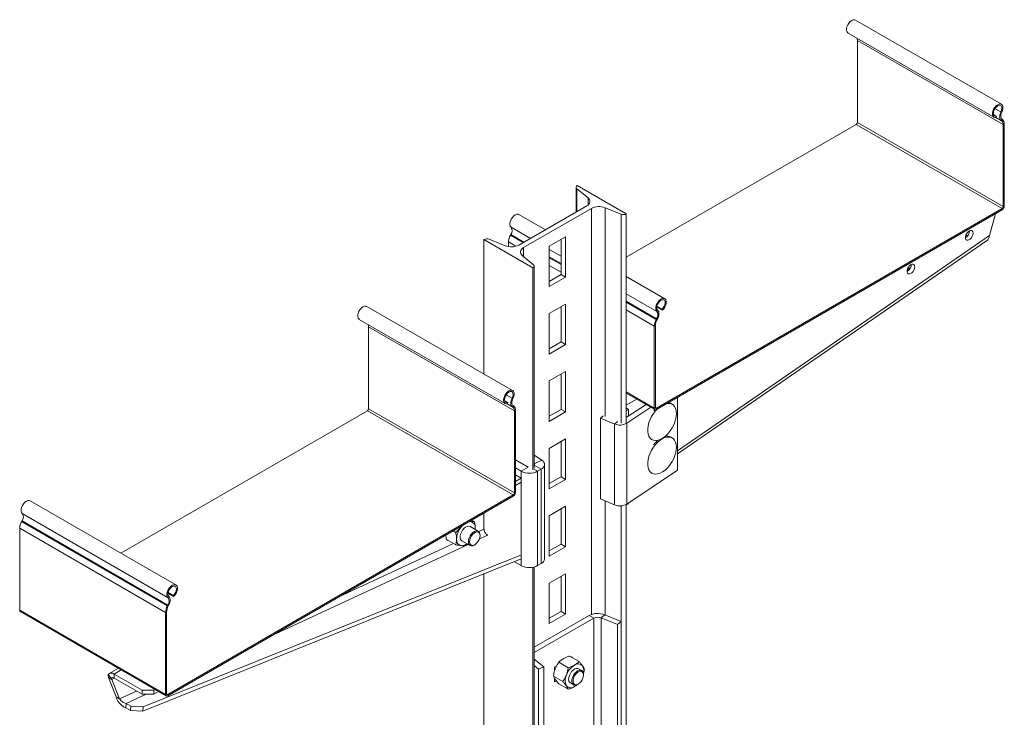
# Model space of a CAD drawing. Header units: millimetres. Extents: x 202 to 1221, y -164 to 1261.
# Tile 9 of 30: x 259 to 855, y 150 to 572. Entities that reach past the tile are written whole.
import ezdxf

# ---------------------------------------------------------------- set-up
doc = ezdxf.new("R2010")
doc.units = ezdxf.units.MM

msp = doc.modelspace()

# ---------------------------------------------------------------- linework, layer by layer
at = {"color": 7, "linetype": 'Continuous', "lineweight": 15}
for p, q in [((853.61, 521.15), (765.23, 572.18)), ((760.68, 564.3), (849.07, 513.27)), ((854.72, 508.78), (766.33, 559.81)), ((766.33, 559.81), (766.33, 510.13)), ((850.67, 513.95), (848.85, 515)), ((850.51, 513.14), (850.67, 513.95)), ((853.33, 516.46), (853.82, 516.27)), ((765.62, 508.91), (626.25, 428.45)), ((854.01, 457.88), (765.62, 508.91)), ((854.72, 459.11), (766.33, 510.13)), ((853.94, 512.01), (853.48, 511.23)), ((853.48, 511.23), (853.72, 511.08)), ((853.72, 511.08), (854.19, 511.85)), ((853.94, 512.01), (854.19, 511.85)), ((855.35, 509.15), (854.72, 508.78)), ((854.72, 508.78), (854.72, 459.11)), ((855.35, 509.15), (855.35, 459.47)), ((596.55, 471.82), (626.25, 454.68)), ((595.82, 470.8), (595.82, 455.85)), ((603.04, 464.4), (596.27, 469.97)), ((561.17, 435.84), (602.31, 459.59)), ((577.18, 445.08), (561.12, 454.35)), ((605.06, 458), (563.93, 434.25)), ((623.05, 454.51), (613.39, 458.42)), ((626.25, 328.11), (626.25, 454.68)), ((854.01, 457.88), (644.56, 336.97)), ((854.01, 457.15), (644.56, 336.24)), ((846.38, 441.52), (849.98, 454.82)), ((854.01, 457.15), (854.01, 457.88)), ((854.72, 459.11), (855.35, 459.47)), ((556, 441.76), (556.24, 442.2)), ((833.44, 441.65), (832.04, 441.57)), ((539.98, 357.68), (539.98, 439.16)), ((569.68, 422.02), (539.98, 439.16)), ((543.18, 439.33), (552.84, 435.42)), ((554.83, 434.88), (554.83, 437.72)), ((589.45, 440.82), (579.55, 435.1)), ((586.69, 439.22), (586.69, 417.91)), ((589.45, 416.32), (589.45, 440.82)), ((657.18, 309.24), (844.58, 438.36)), ((579.55, 435.1), (579.55, 410.61)), ((563.2, 429.44), (569.96, 423.87)), ((569.68, 299.54), (569.68, 422.02)), ((570.41, 300.56), (570.41, 423.04)), ((586.69, 417.91), (579.55, 413.79)), ((589.45, 416.32), (586.69, 417.91)), ((796.67, 421.09), (798.64, 422.3)), ((579.55, 410.61), (589.45, 416.32)), ((649.51, 403.33), (626.25, 416.75)), ((589.45, 399.99), (579.55, 394.27)), ((589.45, 375.49), (589.45, 399.99)), ((557.34, 347.67), (468.95, 398.69)), ((579.55, 394.27), (579.55, 369.78)), ((586.69, 398.4), (586.69, 377.09)), ((648.07, 396.28), (644.67, 398.24)), ((647.9, 396.89), (644.74, 398.72)), ((645.25, 396.34), (644.76, 395.58)), ((647.9, 396.89), (648.07, 396.28)), ((464.4, 390.81), (552.79, 339.79)), ((644.39, 390.74), (644.63, 391.17)), ((644.39, 390.74), (644.85, 390.5)), ((645.09, 390.93), (644.63, 391.17)), ((644.85, 390.5), (645.09, 390.93)), ((558.44, 335.3), (470.05, 386.32)), ((470.05, 386.32), (470.05, 336.64)), ((643.86, 387.06), (643.22, 386.69)), ((643.22, 337.01), (643.22, 386.69)), ((643.86, 337.38), (643.86, 387.06)), ((586.69, 377.09), (579.55, 372.96)), ((589.45, 375.49), (586.69, 377.09)), ((579.55, 369.78), (589.45, 375.49)), ((579.55, 373.13), (579.69, 373.05)), ((589.45, 359.16), (579.55, 353.45)), ((589.45, 334.67), (589.45, 359.16)), ((579.55, 353.45), (579.55, 328.95)), ((586.69, 357.57), (586.69, 336.26)), ((626.25, 346.17), (643.61, 336.14)), ((554.39, 340.46), (552.57, 341.52)), ((554.23, 339.66), (554.39, 340.46)), ((557.05, 342.97), (557.54, 342.78)), ((657.18, 299.44), (657.18, 343.52)), ((469.34, 335.42), (319.84, 249.11)), ((557.73, 284.39), (469.34, 335.42)), ((558.44, 285.62), (470.05, 336.64)), ((557.66, 338.52), (557.2, 337.75)), ((557.2, 337.75), (557.45, 337.59)), ((557.45, 337.59), (557.91, 338.37)), ((557.66, 338.52), (557.91, 338.37)), ((559.08, 335.66), (558.44, 335.3)), ((558.44, 335.3), (558.44, 285.62)), ((559.08, 335.66), (559.08, 285.99)), ((586.69, 336.26), (579.55, 332.14)), ((579.55, 328.95), (589.45, 334.67)), ((589.45, 334.67), (586.69, 336.26)), ((638.21, 339.26), (626.25, 331.25)), ((627.66, 336.28), (626.25, 337.09)), ((627.66, 336.28), (626.25, 335.46)), ((641.05, 337.62), (626.5, 327.88)), ((627.66, 332.19), (627.66, 336.28)), ((643.22, 337.01), (643.86, 337.38)), ((644.56, 336.97), (644.56, 336.24)), ((654.06, 339.35), (653.35, 339.76)), ((610.5, 330.96), (612.12, 332.26)), ((610.5, 281.97), (610.5, 330.96)), ((610.5, 330.96), (619.12, 327.37)), ((619.12, 278.38), (619.12, 327.37)), ((626.5, 327.88), (626.5, 278.88)), ((589.45, 318.34), (579.55, 312.62)), ((586.69, 316.74), (586.69, 295.43)), ((589.45, 293.84), (589.45, 318.34)), ((641.16, 318.33), (641.74, 318)), ((654.06, 318.95), (653.35, 319.36)), ((579.55, 312.62), (579.55, 288.12)), ((559.08, 305.66), (566.85, 301.17)), ((575.04, 305.4), (570.41, 308.59)), ((570.45, 303.18), (575.04, 305.4)), ((559.08, 300.76), (562.61, 298.72)), ((562.61, 298.72), (566.85, 301.17)), ((562.61, 298.72), (562.61, 241.56)), ((570.45, 303.18), (570.41, 303.2)), ((572.51, 298.72), (574.63, 299.95)), ((572.51, 298.72), (572.51, 241.56)), ((574.63, 299.95), (574.63, 242.79)), ((576.68, 245.65), (576.68, 302.8)), ((626.5, 278.88), (657.18, 299.44)), ((559.08, 296.68), (562.61, 294.64)), ((559.08, 292.6), (562.61, 294.64)), ((562.61, 294.64), (562.61, 292.19)), ((586.69, 295.43), (579.55, 291.31)), ((579.55, 288.12), (589.45, 293.84)), ((589.45, 293.84), (586.69, 295.43)), ((641.16, 297.93), (641.74, 297.6)), ((559.08, 290.15), (562.61, 292.19)), ((353.23, 229.84), (264.84, 280.86)), ((557.73, 284.39), (348.29, 163.48)), ((557.73, 283.66), (348.29, 162.75)), ((557.73, 283.66), (557.73, 284.39)), ((558.44, 285.62), (559.08, 285.99)), ((619.12, 278.38), (610.5, 281.97)), ((589.45, 277.51), (579.55, 271.79)), ((586.69, 275.92), (586.69, 254.6)), ((589.45, 253.01), (589.45, 277.51)), ((627.66, 279.12), (626.25, 278.3)), ((626.25, 46.41), (626.25, 278.73)), ((627.66, 279.12), (627.66, 279.67)), ((259.72, 268.28), (259.97, 268.71)), ((348.35, 217.69), (259.97, 268.71)), ((348.48, 222.1), (260.09, 273.12)), ((532.67, 269.19), (534.14, 268.34)), ((539.98, 263.63), (539.98, 273.41)), ((579.55, 271.79), (579.55, 247.3)), ((346.94, 213.2), (258.55, 264.23)), ((258.55, 214.55), (258.55, 264.23)), ((348.11, 217.25), (259.72, 268.28)), ((531.19, 268.34), (531.81, 268.26)), ((536.53, 262.41), (531.52, 265.3)), ((534.6, 263.52), (534.68, 264.3)), ((534.68, 264.3), (534.65, 263.5)), ((517.18, 257.47), (522.89, 254.18)), ((517.71, 257.17), (517.71, 256.89)), ((517.71, 256.89), (517.96, 257.03)), ((521.25, 262.6), (522.83, 261.69)), ((526.52, 256.64), (531.53, 253.75)), ((537.57, 259.71), (537.57, 260.12)), ((529.75, 254.77), (528.58, 253.75)), ((534.03, 253.99), (534.39, 254.2)), ((586.69, 254.6), (579.55, 250.48)), ((579.55, 247.3), (589.45, 253.01)), ((589.45, 253.01), (586.69, 254.6)), ((562.61, 245.65), (333.27, 153.37)), ((562.81, 248.2), (333.47, 155.93)), ((562.61, 241.56), (558.44, 243.97)), ((569.68, 13.75), (569.68, 240.57)), ((570.41, 14.77), (570.41, 240.73)), ((574.63, 242.79), (572.51, 241.56)), ((539.98, 30.89), (539.98, 236.54)), ((589.45, 236.68), (579.55, 230.97)), ((586.69, 235.09), (586.69, 213.78)), ((589.45, 212.19), (589.45, 236.68)), ((579.55, 230.97), (579.55, 206.47)), ((351.79, 222.79), (348.39, 224.75)), ((351.62, 223.4), (348.46, 225.23)), ((348.97, 222.85), (348.48, 222.1)), ((351.62, 223.4), (351.79, 222.79)), ((348.11, 217.25), (348.35, 217.69)), ((348.11, 217.25), (348.57, 217.01)), ((348.81, 217.45), (348.35, 217.69)), ((348.57, 217.01), (348.81, 217.45)), ((346.94, 163.52), (258.55, 214.55)), ((258.95, 213.68), (347.34, 162.65)), ((347.58, 213.57), (346.94, 213.2)), ((346.94, 163.52), (346.94, 213.2)), ((347.58, 163.89), (347.58, 213.57)), ((603.66, 211.33), (570.41, 192.13)), ((606.49, 209.69), (570.41, 188.87)), ((586.69, 213.78), (579.55, 209.65)), ((579.55, 206.47), (589.45, 212.19)), ((589.45, 212.19), (586.69, 213.78)), ((603.66, 211.33), (606.49, 209.69)), ((606.49, 46.39), (606.49, 209.69)), ((610.97, 209.92), (613.26, 211.81)), ((620.85, 205.93), (610.97, 209.92)), ((610.97, 46.61), (610.97, 209.92)), ((623.14, 207.82), (613.26, 211.81)), ((623.14, 207.82), (620.85, 205.93)), ((620.85, 42.62), (620.85, 205.93)), ((623.14, 44.51), (623.14, 207.82)), ((591.87, 186.79), (597.58, 183.5)), ((593.41, 186.22), (593.14, 186.06)), ((593.41, 185.91), (593.41, 186.22)), ((318.4, 179.36), (312.83, 176.15)), ((570.41, 184.98), (576.24, 180.17)), ((570.41, 180.96), (572.97, 178.85)), ((572.97, 178.85), (576.24, 180.17)), ((576.24, 180.17), (576.24, 16.87)), ((584.08, 180.84), (582.8, 180.1)), ((582.8, 180.1), (582.8, 177.94)), ((585.34, 183.02), (591.05, 179.73)), ((599.23, 178.02), (597.32, 179.12)), ((312.16, 175.52), (313.99, 173.24)), ((314.49, 172.63), (312.37, 173.86)), ((317.02, 162.05), (312.37, 173.86)), ((315.83, 175.85), (332.8, 166.06)), ((315.83, 175.85), (315.83, 173.4)), ((315.83, 173.4), (332.8, 163.61)), ((572.97, 178.85), (572.97, 15.54)), ((582.08, 174.6), (587.78, 171.31)), ((582.8, 173.21), (582.8, 171.11)), ((600.26, 175.32), (600.26, 175.73)), ((319.14, 160.82), (314.49, 172.63)), ((582.8, 171.11), (583.85, 171.72)), ((585.34, 169.96), (591.05, 166.66)), ((592.32, 170.46), (594.23, 169.36)), ((596.73, 169.6), (597.08, 169.81)), ((319.14, 160.82), (317.02, 162.05)), ((332.8, 166.06), (339.87, 166.06)), ((332.8, 163.61), (332.8, 166.06)), ((339.87, 163.61), (332.8, 163.61)), ((339.87, 166.06), (340.66, 166.51)), ((339.87, 166.06), (339.87, 163.61)), ((339.87, 163.61), (342.78, 165.29)), ((346.94, 163.52), (347.58, 163.89)), ((348.29, 163.48), (348.29, 162.75)), ((323.11, 157.99), (322.9, 155.44)), ((325.73, 153.81), (322.9, 155.44)), ((325.93, 156.36), (323.11, 157.99)), ((325.73, 153.81), (325.93, 156.36)), ((325.93, 156.36), (333.47, 155.93)), ((333.47, 155.93), (333.27, 153.37)), ((333.27, 153.37), (325.73, 153.81))]:
    msp.add_line(p, q, dxfattribs=at)
at = {"color": 8, "linetype": 'Continuous', "lineweight": 15}
for p, q in [((853.33, 516.46), (849.69, 518.55)), ((853.72, 511.08), (850.25, 513.09)), ((853.48, 511.23), (850.27, 513.09)), ((596.27, 456.11), (596.27, 469.97)), ((603.04, 460.09), (603.04, 464.4)), ((605.06, 211.96), (605.06, 458)), ((613.39, 331.86), (613.39, 458.42)), ((623.05, 327.95), (623.05, 454.51)), ((563.71, 437.31), (556, 441.76)), ((564.21, 437.6), (556.24, 442.2)), ((568.09, 439.84), (556.37, 446.61)), ((559.36, 435.1), (554.83, 437.72)), ((657.18, 311.15), (846.38, 441.52)), ((563.93, 428.84), (563.93, 434.25)), ((586.69, 429.11), (579.55, 433.23)), ((586.69, 424.62), (579.55, 428.75)), ((586.69, 424.05), (579.55, 428.17)), ((586.69, 419.33), (579.55, 423.45)), ((644.76, 395.58), (626.25, 406.27)), ((644.63, 391.17), (626.25, 401.79)), ((644.39, 390.74), (626.25, 401.21)), ((643.22, 386.69), (626.25, 396.49)), ((580.25, 373.37), (579.55, 373.77)), ((643.22, 337.01), (626.25, 346.81)), ((557.05, 342.97), (553.41, 345.07)), ((632.69, 342.45), (626.25, 338.73)), ((557.45, 337.59), (553.97, 339.6)), ((557.2, 337.75), (553.99, 339.6)), ((644.56, 336.97), (643.86, 337.38)), ((620.91, 328.81), (619.12, 327.37)), ((626.14, 328.05), (626.5, 327.88)), ((570.24, 300.03), (572.51, 298.72)), ((574.63, 299.95), (570.41, 302.38)), ((570.45, 303.18), (570.45, 302.43)), ((613.39, 211.76), (613.39, 280.76)), ((623.05, 207.86), (623.05, 277.81)), ((539.98, 263.63), (536.85, 262.17)), ((537.15, 257.64), (542.1, 259.95)), ((410.64, 198.74), (530.31, 254.45)), ((521.46, 255.01), (452.46, 222.89)), ((314.49, 172.63), (315.83, 173.4)), ((315.83, 175.85), (320.15, 178.35)), ((329.37, 165.59), (319.14, 160.82)), ((323.11, 157.99), (335.16, 163.61)), ((348.29, 163.48), (347.58, 163.89))]:
    msp.add_line(p, q, dxfattribs=at)
at = {"color": 7, "linetype": 'Continuous', "lineweight": 15, "flags": 128}
for points in [[(760.68, 564.3), (760.57, 564.37), (760.06, 564.95), (759.78, 565.79), (759.76, 566.84), (760, 568), (760.47, 569.18), (761.15, 570.28), (761.98, 571.22), (762.88, 571.91), (763.79, 572.31), (764.63, 572.38), (765.23, 572.18)], [(850.51, 513.14), (849.67, 513.07), (848.96, 513.34), (848.45, 513.92), (848.17, 514.77), (848.15, 515.81), (848.38, 516.97), (848.86, 518.15), (849.54, 519.25), (850.36, 520.19), (851.27, 520.89), (852.18, 521.28), (853.02, 521.35), (853.72, 521.08), (854.24, 520.5), (854.51, 519.65), (854.53, 518.61), (854.29, 517.45), (853.82, 516.27)], [(850.67, 513.95), (849.92, 513.9), (849.31, 514.2), (848.91, 514.8), (848.76, 515.65), (848.87, 516.66), (849.24, 517.73), (849.82, 518.74), (850.56, 519.6), (851.37, 520.21), (852.19, 520.52), (852.91, 520.48), (853.48, 520.11), (853.83, 519.45), (853.92, 518.55), (853.75, 517.52), (853.33, 516.46)], [(853.33, 516.46), (852.97, 515.65), (852.71, 514.84), (852.57, 514.05), (852.53, 513.31), (852.61, 512.63), (852.8, 512.05), (853.09, 511.58), (853.48, 511.23)], [(853.82, 516.27), (853.53, 515.61), (853.32, 514.95), (853.2, 514.31), (853.17, 513.7), (853.23, 513.15), (853.38, 512.67), (853.62, 512.29), (853.94, 512.01)], [(596.27, 469.97), (596.05, 470.19), (595.9, 470.43), (595.83, 470.67), (595.83, 470.93), (595.9, 471.17), (596.05, 471.41), (596.27, 471.63), (596.55, 471.82)], [(602.31, 459.59), (603.04, 460.09), (603.6, 460.66), (603.99, 461.27), (604.19, 461.92), (604.19, 462.57), (603.99, 463.22), (603.6, 463.83), (603.04, 464.4)], [(556.37, 446.61), (555.89, 447.23), (555.65, 448.12), (555.67, 449.19), (555.95, 450.36), (556.46, 451.53), (557.17, 452.61), (558.01, 453.51), (558.92, 454.17), (559.82, 454.51), (560.65, 454.53), (561.12, 454.35)], [(836.44, 443.02), (836.31, 443.81), (835.95, 444.37), (835.4, 444.64), (834.7, 444.59), (833.95, 444.23), (833.22, 443.59), (832.58, 442.75), (832.12, 441.79), (831.87, 440.82), (831.87, 439.95), (832.12, 439.26), (832.58, 438.84), (833.22, 438.73), (833.95, 438.94), (834.7, 439.45), (835.4, 440.2), (835.95, 441.11), (836.31, 442.09), (836.44, 443.02)], [(563.93, 434.25), (563.2, 433.75), (562.63, 433.18), (562.24, 432.57), (562.05, 431.92), (562.05, 431.27), (562.24, 430.63), (562.63, 430.01), (563.2, 429.44)], [(569.96, 423.87), (570.18, 423.65), (570.33, 423.41), (570.4, 423.17), (570.4, 422.91), (570.33, 422.67), (570.18, 422.43), (569.96, 422.21), (569.68, 422.02)], [(801.08, 422.61), (800.96, 423.4), (800.6, 423.96), (800.04, 424.23), (799.35, 424.18), (798.59, 423.82), (797.86, 423.18), (797.23, 422.34), (796.76, 421.38), (796.52, 420.41), (796.52, 419.54), (796.76, 418.85), (797.23, 418.43), (797.86, 418.32), (798.59, 418.53), (799.35, 419.04), (800.04, 419.79), (800.6, 420.7), (800.96, 421.68), (801.08, 422.61)], [(644.76, 395.58), (644.28, 396.21), (644.04, 397.09), (644.06, 398.16), (644.34, 399.33), (644.85, 400.5), (645.55, 401.58), (646.4, 402.49), (647.31, 403.14), (648.21, 403.49), (649.03, 403.5), (649.71, 403.18), (650.19, 402.56), (650.43, 401.67), (650.41, 400.6), (650.13, 399.43), (649.61, 398.26), (648.91, 397.18), (648.07, 396.28)], [(645.25, 396.34), (644.83, 396.92), (644.66, 397.75), (644.75, 398.75), (645.09, 399.82), (645.66, 400.84), (646.39, 401.71), (647.2, 402.35), (648.02, 402.68), (648.75, 402.67), (649.33, 402.33), (649.7, 401.68), (649.81, 400.81), (649.66, 399.78), (649.26, 398.71), (648.66, 397.72), (647.9, 396.89)], [(464.4, 390.81), (464.29, 390.88), (463.78, 391.46), (463.5, 392.31), (463.48, 393.35), (463.72, 394.51), (464.19, 395.69), (464.87, 396.79), (465.7, 397.73), (466.6, 398.42), (467.51, 398.82), (468.35, 398.89), (468.95, 398.69)], [(645.09, 390.93), (645.48, 391.73), (645.78, 392.54), (645.97, 393.34), (646.04, 394.11), (646.01, 394.81), (645.86, 395.43), (645.6, 395.94), (645.25, 396.34)], [(554.23, 339.66), (553.39, 339.59), (552.68, 339.85), (552.17, 340.43), (551.89, 341.28), (551.87, 342.33), (552.11, 343.48), (552.58, 344.66), (553.26, 345.77), (554.09, 346.7), (554.99, 347.4), (555.9, 347.8), (556.74, 347.86), (557.45, 347.6), (557.96, 347.02), (558.24, 346.17), (558.26, 345.12), (558.02, 343.96), (557.54, 342.78)], [(554.39, 340.46), (553.64, 340.42), (553.03, 340.71), (552.63, 341.32), (552.48, 342.17), (552.6, 343.18), (552.96, 344.24), (553.54, 345.26), (554.28, 346.11), (555.1, 346.73), (555.91, 347.03), (556.64, 347), (557.2, 346.63), (557.55, 345.96), (557.64, 345.07), (557.47, 344.03), (557.05, 342.97)], [(557.05, 342.97), (556.69, 342.17), (556.44, 341.36), (556.29, 340.57), (556.25, 339.82), (556.33, 339.15), (556.52, 338.56), (556.81, 338.09), (557.2, 337.75)], [(557.54, 342.78), (557.25, 342.13), (557.04, 341.47), (556.92, 340.82), (556.89, 340.21), (556.95, 339.66), (557.11, 339.19), (557.35, 338.8), (557.66, 338.52)], [(644.99, 336.48), (643.98, 335.4), (642.72, 333.78), (641.61, 332.01), (640.68, 330.14), (639.96, 328.24), (639.46, 326.34), (639.22, 324.52), (639.22, 322.81), (639.46, 321.27), (639.96, 319.95), (640.68, 318.87), (641.61, 318.08), (642.72, 317.59), (643.98, 317.42), (645.35, 317.58), (646.79, 318.05), (648.27, 318.83), (649.73, 319.9), (650.21, 320.31)], [(643.58, 336.16), (643.27, 335.81), (642.86, 335.32)], [(656.61, 333.71), (656.49, 335.34), (656.12, 336.77), (655.51, 337.98), (654.68, 338.91), (653.66, 339.55), (652.47, 339.88), (651.15, 339.89), (650.81, 339.84)], [(656.3, 330.86), (656.49, 331.93), (656.61, 333.71)], [(656.61, 313.3), (656.49, 314.93), (656.12, 316.37), (655.51, 317.57), (654.68, 318.51), (653.66, 319.15), (652.47, 319.48), (651.15, 319.49), (649.73, 319.17), (648.27, 318.54), (646.79, 317.62), (645.35, 316.42), (643.98, 314.99), (642.72, 313.37), (641.61, 311.6), (640.68, 309.74), (639.96, 307.83), (639.46, 305.94), (639.22, 304.11), (639.22, 302.41), (639.46, 300.87), (639.96, 299.54), (640.68, 298.47), (641.61, 297.68), (642.72, 297.19), (643.98, 297.02), (645.35, 297.18), (646.79, 297.65), (648.27, 298.43), (649.73, 299.5), (650.21, 299.9)], [(656.3, 310.46), (656.49, 311.53), (656.61, 313.3)], [(574.63, 299.95), (575.46, 300.52), (576.09, 301.18), (576.5, 301.89), (576.68, 302.63), (576.61, 303.38), (576.31, 304.1), (575.78, 304.79), (575.04, 305.4)], [(260.09, 273.12), (259.61, 273.75), (259.37, 274.63), (259.39, 275.7), (259.67, 276.87), (260.18, 278.04), (260.89, 279.12), (261.73, 280.03), (262.64, 280.68), (263.54, 281.03), (264.37, 281.04), (264.84, 280.86)], [(531.52, 265.3), (531.41, 265.36), (530.62, 265.53), (529.71, 265.37), (528.75, 264.88), (527.81, 264.1), (526.96, 263.09), (526.26, 261.92), (525.77, 260.68), (525.52, 259.46), (525.53, 258.36), (525.79, 257.44), (526.3, 256.79), (526.52, 256.64)], [(526.15, 264.94), (526.81, 265.7), (527.04, 265.94)], [(530.5, 256.04), (530.63, 257.21), (531.01, 258.45), (531.62, 259.67), (532.41, 260.76), (533.31, 261.66), (534.27, 262.29), (535.22, 262.61), (536.07, 262.59), (536.77, 262.24), (537.28, 261.58), (537.54, 260.66), (537.57, 260.12)], [(531.01, 268.23), (531.14, 268.25), (531.81, 268.26)], [(531.2, 256.04), (531.33, 255.08), (531.71, 254.34), (532.3, 253.89), (533.06, 253.77), (533.93, 253.97), (534.84, 254.5), (535.71, 255.29), (536.47, 256.3), (537.06, 257.43), (537.44, 258.6), (537.57, 259.71), (537.44, 260.67), (537.06, 261.4), (536.47, 261.85), (535.71, 261.98), (534.84, 261.77), (533.93, 261.25), (533.06, 260.45), (532.3, 259.45), (531.71, 258.31), (531.33, 257.15), (531.2, 256.04)], [(534.03, 253.99), (533.31, 253.66), (532.41, 253.51), (531.62, 253.7), (531.01, 254.21), (530.63, 255.01), (530.5, 256.04)], [(348.48, 222.1), (348, 222.72), (347.76, 223.61), (347.78, 224.67), (348.06, 225.84), (348.57, 227.02), (349.28, 228.1), (350.12, 229), (351.03, 229.65), (351.93, 230), (352.76, 230.02), (353.43, 229.7), (353.91, 229.07), (354.15, 228.19), (354.13, 227.12), (353.85, 225.95), (353.34, 224.77), (352.63, 223.69), (351.79, 222.79)], [(348.97, 222.85), (348.55, 223.43), (348.38, 224.26), (348.47, 225.26), (348.82, 226.33), (349.38, 227.35), (350.11, 228.22), (350.92, 228.86), (351.74, 229.19), (352.48, 229.18), (353.06, 228.84), (353.42, 228.2), (353.54, 227.32), (353.39, 226.29), (352.99, 225.23), (352.38, 224.23), (351.62, 223.4)], [(348.81, 217.45), (349.2, 218.24), (349.5, 219.05), (349.69, 219.85), (349.77, 220.62), (349.73, 221.32), (349.58, 221.94), (349.33, 222.46), (348.97, 222.85)], [(597.32, 179.12), (596.79, 179.32), (595.93, 179.31), (594.98, 178.96), (594.02, 178.31), (593.12, 177.39), (592.35, 176.28), (591.76, 175.06)], [(591.76, 175.06), (591.39, 173.82), (591.28, 172.66), (591.44, 171.65), (591.84, 170.87), (592.32, 170.46)], [(596.73, 169.6), (596.25, 169.36), (595.32, 169.13), (594.5, 169.23), (593.84, 169.66), (593.4, 170.4), (593.2, 171.37), (593.27, 172.52), (593.59, 173.75), (594.14, 174.98), (594.89, 176.11), (595.77, 177.07), (596.73, 177.77), (596.73, 177.77)], [(597.08, 177.16), (596.19, 176.49), (595.36, 175.58), (594.68, 174.5), (594.19, 173.34), (593.93, 172.19), (593.93, 171.14), (594.19, 170.29), (594.68, 169.69), (595.36, 169.4), (596.19, 169.44), (597.08, 169.81), (597.98, 170.47), (598.8, 171.38), (599.49, 172.46), (599.98, 173.63), (600.23, 174.78), (600.23, 175.82), (599.98, 176.68), (599.49, 177.28), (598.8, 177.57), (597.98, 177.53), (597.08, 177.16)], [(596.73, 177.77), (597.68, 178.17), (598.57, 178.24), (599.31, 177.97), (599.87, 177.38), (600.19, 176.52), (600.26, 175.73)]]:
    msp.add_lwpolyline(points, dxfattribs=at)
at = {"color": 7, "linetype": 'Continuous', "lineweight": 15}
for centre, radius, start, end in [((762.78, 559.88), 3.55, 358.87705, 21.44693), ((764.79, 510.2), 1.54, 302.60645, 357.39429), ((852.12, 509.02), 2.61, 354.74338, 51.99039), ((852.29, 509.43), 3.07, 354.74367, 51.98995), ((609.69, 448.95), 10.17, 68.69392, 117.0887), ((624.47, 458.16), 3.91, 248.69372, 297.08889), ((852.44, 459.61), 2.92, 302.6054, 357.39498), ((853.18, 459.18), 1.54, 302.60645, 357.39429), ((563.41, 437.43), 8.59, 149.71693, 178.12299), ((553.32, 444.49), 3.72, 321.95438, 34.76354), ((829.57, 444.33), 4.74, 298.69946, 1.30585), ((541.76, 435.68), 3.91, 68.69364, 117.08876), ((556.54, 444.89), 10.17, 248.69394, 297.08883), ((794.22, 423.92), 4.74, 298.6992, 1.30611), ((641.71, 393.46), 3.72, 321.95438, 34.76354), ((651.8, 386.41), 8.59, 149.71693, 178.12299), ((651.15, 386.82), 7.3, 149.71685, 178.12273), ((466.5, 386.39), 3.55, 358.87935, 21.44651), ((651.19, 335.96), 4.37, 60.3909, 84.40961), ((468.52, 336.71), 1.54, 302.60723, 357.39277), ((555.84, 335.54), 2.61, 354.74487, 51.98946), ((556.02, 335.95), 3.07, 354.74373, 51.99083), ((644.04, 336.88), 0.83, 170.78438, 309.20331), ((644.29, 337.31), 0.437, 170.78773, 309.20004), ((637.19, 334.86), 19.53, 311.82769, 348.17769), ((622.29, 335.2), 8.45, 247.94111, 299.86512), ((656.77, 303.76), 17.82, 128.91418, 141.77843), ((650.99, 314.93), 5.02, 61.93837, 107.08006), ((637.19, 314.46), 19.53, 311.82769, 348.17769), ((567.56, 308.28), 10.76, 242.60962, 297.39036), ((570.25, 302.8), 0.424, 292.93751, 61.99744), ((556.16, 286.12), 2.92, 302.60523, 357.39477), ((556.9, 285.69), 1.54, 302.60723, 357.39277), ((622.29, 286.21), 8.45, 247.94111, 299.86512), ((257.04, 271), 3.72, 321.95495, 34.76243), ((267.14, 263.95), 8.59, 149.71712, 178.1228), ((535.58, 257.16), 12.22, 140.49051, 177.74891), ((531.23, 264.82), 3.49, 351.27887, 80.57109), ((526.81, 257.11), 3.49, 171.27943, 260.5703), ((526.3, 259.08), 5.41, 269.39634, 308.24991), ((573.21, 245.97), 3.48, 294.00899, 354.67091), ((567.56, 251.12), 10.76, 242.60962, 297.39036), ((345.43, 219.98), 3.72, 321.95495, 34.76243), ((355.52, 212.92), 8.59, 149.71712, 178.1228), ((354.87, 213.33), 7.3, 149.71882, 178.12075), ((259.41, 214.41), 0.864, 170.78143, 237.90479), ((609, 200.88), 11.73, 68.69383, 117.08884), ((608.98, 204.82), 5.47, 68.69396, 117.08875), ((601.44, 170.98), 12.28, 122.638, 159.77291), ((597.04, 178.6), 3.52, 40.53286, 129.24797), ((593.92, 177.82), 6.56, 344.7605, 27.88712), ((314.16, 173.81), 2.64, 50.75156, 139.46726), ((315, 172.38), 1.32, 50.75165, 139.46792), ((596.45, 171.96), 7.3, 153.43632, 206.56368), ((592.59, 170.98), 3.52, 220.53287, 309.24825), ((590.07, 176.32), 9.36, 300.53364, 312.66038), ((347.76, 163.39), 0.83, 170.78369, 309.20556), ((348.01, 163.82), 0.437, 170.79126, 309.20095)]:
    msp.add_arc(centre, radius, start, end, dxfattribs=at)
for major_axis, ratio, start_param, end_param in [((-4.26, 4.45), 0.345502, 0.177583, 0.701182), ((2.63, -1.94), 0.126227, 3.348503, 3.872101)]:
    msp.add_ellipse((316.62, 171.41), major_axis=major_axis, ratio=ratio, start_param=start_param, end_param=end_param, dxfattribs=at)
for points, knots in [([(846.38, 441.52), (846.22, 440.91), (845.89, 439.69), (845.18, 438.65), (844.61, 438.41), (844.56, 438.39)], [0, 0, 0, 0, 0.476258, 0.952596, 1, 1, 1, 1]), ([(522.83, 261.69), (523.43, 262.18), (524.64, 263.18), (525.64, 264.35), (526.15, 264.94)], [0, 0, 0, 0, 0.4954579, 1, 1, 1, 1]), ([(526.15, 264.94), (526.22, 265.02), (526.43, 265.29), (526.61, 265.57), (526.73, 265.76)], [0, 0, 0, 0, 0.315666, 1, 1, 1, 1]), ([(531.81, 268.26), (531.87, 268.26), (532.38, 268.22), (533.23, 268.21), (533.84, 268.3), (534.14, 268.34)], [0, 0, 0, 0, 0.070089, 0.530782, 1, 1, 1, 1]), ([(534.68, 264.3), (534.67, 264.64), (534.63, 265.93), (534.35, 267.32), (534.14, 268.34)], [0, 0, 0, 0, 0.268634, 1, 1, 1, 1]), ([(542.31, 260.04), (542.04, 260.2), (541.51, 260.5), (540.81, 261.28), (540.3, 262.17), (540.03, 263), (540, 263.46), (539.98, 263.63)], [0, 0, 0, 0, 0.216339, 0.432678, 0.649002, 0.865326, 1, 1, 1, 1]), ([(517.18, 257.47), (517.1, 257.84), (516.9, 258.76), (516.83, 259.63), (516.79, 260.16)], [0, 0, 0, 0, 0.390698, 1, 1, 1, 1]), ([(523.37, 257.64), (523.36, 257.99), (523.32, 259.27), (523.04, 260.67), (522.83, 261.69)], [0, 0, 0, 0, 0.268634, 1, 1, 1, 1]), ([(522.89, 254.18), (522.97, 254.45), (523.25, 255.5), (523.32, 256.73), (523.37, 257.64)], [0, 0, 0, 0, 0.257555, 1, 1, 1, 1]), ([(526.24, 253.68), (526.17, 253.68), (525.66, 253.72), (524.58, 253.86), (523.46, 254.07), (522.89, 254.18)], [0, 0, 0, 0, 0.070083, 0.530782, 1, 1, 1, 1]), ([(528.58, 253.75), (528.26, 253.71), (527.61, 253.61), (526.7, 253.65), (526.24, 253.68)], [0, 0, 0, 0, 0.495462, 1, 1, 1, 1]), ([(585.34, 183.02), (585.73, 183.41), (586.52, 184.19), (587.57, 184.86), (588.1, 185.2)], [0, 0, 0, 0, 0.495459, 1, 1, 1, 1]), ([(588.1, 185.2), (588.18, 185.24), (588.77, 185.58), (589.99, 186.15), (591.24, 186.58), (591.87, 186.79)], [0, 0, 0, 0, 0.070087, 0.530784, 1, 1, 1, 1]), ([(583.2, 179.1), (583.06, 178.72), (582.54, 177.28), (582.27, 175.73), (582.08, 174.6)], [0, 0, 0, 0, 0.268635, 1, 1, 1, 1]), ([(585.34, 183.02), (585.13, 182.71), (584.3, 181.51), (583.67, 180.13), (583.2, 179.1)], [0, 0, 0, 0, 0.257551, 1, 1, 1, 1]), ([(591.05, 179.73), (590.99, 179.33), (590.75, 177.79), (590.27, 176.32), (589.92, 175.23)], [0, 0, 0, 0, 0.2575509, 1, 1, 1, 1]), ([(591.05, 179.73), (591.72, 179.95), (593.08, 180.41), (594.23, 181.01), (594.82, 181.32)], [0, 0, 0, 0, 0.495459, 1, 1, 1, 1]), ([(594.82, 181.32), (594.9, 181.37), (595.48, 181.71), (596.47, 182.41), (597.21, 183.13), (597.58, 183.5)], [0, 0, 0, 0, 0.070087, 0.530784, 1, 1, 1, 1]), ([(597.58, 183.5), (597.99, 183.04), (598.81, 182.11), (599.41, 181.3), (599.72, 180.88)], [0, 0, 0, 0, 0.495457, 1, 1, 1, 1]), ([(599.72, 180.88), (599.76, 180.83), (600.04, 180.41), (600.49, 179.69), (600.73, 179.13), (600.85, 178.85)], [0, 0, 0, 0, 0.070086, 0.530782, 1, 1, 1, 1]), ([(583.2, 172.57), (583.16, 172.63), (582.88, 173.04), (582.43, 173.76), (582.2, 174.32), (582.08, 174.6)], [0, 0, 0, 0, 0.070086, 0.530783, 1, 1, 1, 1]), ([(589.92, 175.23), (589.76, 174.85), (589.18, 173.44), (588.37, 172.21), (587.78, 171.31)], [0, 0, 0, 0, 0.268635, 1, 1, 1, 1]), ([(600.85, 178.85), (600.79, 178.45), (600.65, 177.49), (600.36, 176.57), (600.19, 176.04)], [0, 0, 0, 0, 0.4140018, 1, 1, 1, 1]), ([(585.34, 169.96), (584.93, 170.42), (584.11, 171.34), (583.51, 172.16), (583.2, 172.57)], [0, 0, 0, 0, 0.4954574, 1, 1, 1, 1]), ([(589.92, 168.69), (589.88, 168.75), (589.58, 169.17), (588.92, 170.02), (588.16, 170.88), (587.78, 171.31)], [0, 0, 0, 0, 0.070086, 0.530783, 1, 1, 1, 1]), ([(591.05, 166.66), (590.92, 166.96), (590.67, 167.56), (590.17, 168.31), (589.92, 168.69)], [0, 0, 0, 0, 0.4954574, 1, 1, 1, 1]), ([(594.82, 168.26), (594.74, 168.21), (594.15, 167.88), (592.93, 167.3), (591.68, 166.88), (591.05, 166.66)], [0, 0, 0, 0, 0.070087, 0.530782, 1, 1, 1, 1]), ([(596.72, 169.64), (596.6, 169.53), (596.07, 169.02), (595.36, 168.59), (594.82, 168.26)], [0, 0, 0, 0, 0.228578, 1, 1, 1, 1]), ([(317.02, 162.05), (317.18, 161.49), (317.49, 160.37), (318.62, 158.54), (320.16, 156.92), (321.67, 155.9), (322.61, 155.55), (322.9, 155.44)], [0, 0, 0, 0, 0.224705, 0.449448, 0.67419, 0.898933, 1, 1, 1, 1]), ([(319.14, 160.82), (319.34, 160.52), (319.72, 159.93), (320.73, 159.01), (321.88, 158.31), (322.72, 158.09), (323.11, 157.99)], [0, 0, 0, 0, 0.276926, 0.529654, 0.782319, 1, 1, 1, 1])]:
    msp.add_open_spline(points, degree=3, knots=knots, dxfattribs=at)

doc.saveas('drawing.dxf')
